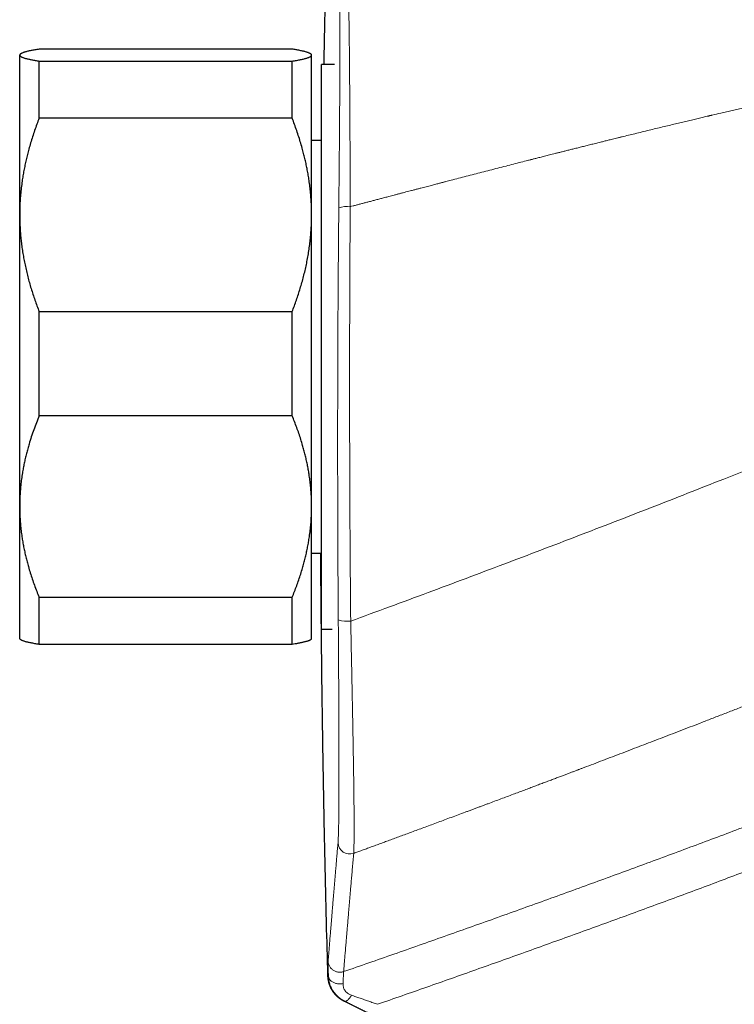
# Model space of a CAD drawing. Header units: millimetres. Extents: x 8 to 736, y 12 to 488.
# Tile 54 of 58: x 563 to 600, y 403 to 454. Entities that reach past the tile are written whole.
import ezdxf

# ---------------------------------------------------------------- set-up
doc = ezdxf.new("R2010")
doc.units = ezdxf.units.MM

msp = doc.modelspace()

# ---------------------------------------------------------------- linework, layer by layer
at = {"color": 7, "linetype": 'Continuous', "lineweight": 30}
for p, q in [((562.996, 452.072), (562.973, 452.048)), ((562.973, 452.026), (562.973, 452.048)), ((576.973, 452.332), (563.973, 452.332)), ((577.973, 452.048), (577.95, 452.071)), ((577.973, 452.026), (577.973, 452.048)), ((562.973, 443.821), (562.973, 452.026)), ((563.973, 448.789), (563.973, 451.719)), ((563.973, 451.719), (576.973, 451.719)), ((576.973, 448.789), (576.973, 451.719)), ((577.973, 443.821), (577.973, 452.026)), ((579.155, 451.548), (578.473, 451.548)), ((579.155, 451.548), (578.473, 451.548)), ((578.473, 429.118), (578.473, 451.548)), ((576.973, 448.789), (563.973, 448.789)), ((578.473, 447.648), (577.973, 447.648)), ((562.973, 428.844), (562.973, 443.821)), ((577.973, 428.844), (577.973, 443.821)), ((563.973, 433.505), (563.973, 438.854)), ((563.973, 438.854), (576.973, 438.854)), ((576.973, 433.505), (576.973, 438.854)), ((576.973, 433.505), (563.973, 433.505)), ((562.973, 422.048), (562.973, 428.844)), ((577.973, 422.048), (577.973, 428.844)), ((578.473, 422.548), (578.473, 429.118)), ((577.973, 426.448), (578.473, 426.448)), ((563.973, 424.183), (576.973, 424.183)), ((563.973, 421.764), (563.973, 424.183)), ((576.973, 421.764), (576.973, 424.183)), ((578.473, 422.548), (579.02, 422.548)), ((578.473, 422.548), (579.02, 422.548)), ((562.973, 422.048), (562.996, 422.025)), ((576.973, 421.764), (563.973, 421.764)), ((577.95, 422.025), (577.973, 422.048)), ((579.631, 403.453), (589.844, 398.427))]:
    msp.add_line(p, q, dxfattribs=at)
at = {"color": 252, "linetype": 'Continuous', "lineweight": 0}
for p, q in [((578.835, 404.742), (578.825, 404.746)), ((579.66, 403.442), (579.669, 403.439)), ((579.669, 403.439), (579.661, 403.442))]:
    msp.add_line(p, q, dxfattribs=at)
at = {"color": 252, "linetype": 'Continuous', "lineweight": 0, "flags": 128}
for points in [[(578.835, 404.742), (578.837, 404.712), (578.842, 404.683), (578.851, 404.654), (578.861, 404.625), (578.875, 404.597), (578.891, 404.57), (578.91, 404.543), (578.932, 404.518), (578.956, 404.494), (578.982, 404.471), (579.01, 404.45), (579.041, 404.43), (579.073, 404.411), (579.107, 404.394), (579.142, 404.379), (579.179, 404.366), (579.218, 404.355), (579.257, 404.345), (579.297, 404.338), (579.338, 404.333), (579.379, 404.329), (579.42, 404.328), (579.462, 404.329), (579.503, 404.332), (579.544, 404.337), (579.585, 404.344)], [(580.023, 403.748), (580.001, 403.713), (579.979, 403.679), (579.957, 403.648), (579.934, 403.617), (579.912, 403.589), (579.889, 403.563), (579.867, 403.538), (579.845, 403.516), (579.824, 403.497), (579.803, 403.48), (579.783, 403.465), (579.764, 403.453), (579.745, 403.444), (579.728, 403.437), (579.711, 403.433), (579.696, 403.432), (579.682, 403.434), (579.669, 403.439)]]:
    msp.add_lwpolyline(points, dxfattribs=at)
at = {"color": 252, "linetype": 'Continuous', "lineweight": 0}
for centre, radius, start, end in [((579.803, 442.731), 1.52, 84.1739, 106.5781), ((579.814, 424.603), 1.651, 253.4163, 275.7709), ((579.928, 411.597), 0.6, 181.8236, 289.9877)]:
    msp.add_arc(centre, radius, start, end, dxfattribs=at)
at = {"color": 7, "linetype": 'Continuous', "lineweight": 30}
for points, knots in [([(578.788, 459.805), (578.763, 458.875), (578.71, 456.906), (578.646, 454.153), (578.61, 452.331), (578.595, 451.548)], [0, 0, 0, 0, 0.33783, 0.715722, 1, 1, 1, 1]), ([(563.973, 452.332), (563.935, 452.326), (563.858, 452.314), (563.751, 452.295), (563.649, 452.277), (563.554, 452.258), (563.465, 452.239), (563.383, 452.221), (563.308, 452.202), (563.24, 452.183), (563.178, 452.163), (563.125, 452.144), (563.079, 452.125), (563.041, 452.105), (563.01, 452.085), (562.989, 452.065), (562.975, 452.046), (562.974, 452.032), (562.973, 452.026)], [0, 0, 0, 0, 0.062057, 0.124124, 0.186189, 0.248244, 0.310077, 0.371921, 0.433764, 0.495595, 0.558031, 0.620481, 0.682931, 0.745365, 0.809015, 0.872683, 0.936351, 1, 1, 1, 1]), ([(577.973, 452.026), (577.972, 452.029), (577.972, 452.038), (577.966, 452.053), (577.953, 452.069), (577.934, 452.086), (577.905, 452.105), (577.867, 452.125), (577.82, 452.144), (577.765, 452.164), (577.702, 452.184), (577.63, 452.204), (577.55, 452.224), (577.462, 452.243), (577.366, 452.263), (577.269, 452.282), (577.171, 452.299), (577.075, 452.316), (577.007, 452.327), (576.973, 452.332)], [0, 0, 0, 0, 0.034083, 0.086059, 0.13804, 0.190015, 0.253414, 0.316836, 0.380268, 0.443694, 0.507094, 0.57244, 0.637806, 0.703182, 0.768553, 0.833903, 0.889267, 0.944635, 1, 1, 1, 1]), ([(562.973, 452.026), (562.973, 452.022), (562.974, 452.012), (562.982, 451.995), (562.999, 451.976), (563.025, 451.956), (563.059, 451.936), (563.101, 451.917), (563.152, 451.897), (563.211, 451.877), (563.278, 451.858), (563.353, 451.838), (563.431, 451.82), (563.512, 451.802), (563.594, 451.785), (563.681, 451.769), (563.773, 451.752), (563.87, 451.735), (563.939, 451.724), (563.973, 451.719)], [0, 0, 0, 0, 0.034083, 0.096966, 0.159874, 0.222792, 0.285703, 0.348587, 0.4123, 0.476036, 0.539781, 0.60352, 0.667237, 0.722629, 0.778026, 0.833419, 0.888945, 0.944474, 1, 1, 1, 1]), ([(576.973, 451.719), (577.013, 451.725), (577.093, 451.738), (577.205, 451.758), (577.31, 451.777), (577.41, 451.797), (577.502, 451.817), (577.587, 451.837), (577.666, 451.857), (577.736, 451.878), (577.798, 451.899), (577.851, 451.92), (577.895, 451.941), (577.93, 451.962), (577.954, 451.983), (577.97, 452.004), (577.972, 452.018), (577.973, 452.026)], [0, 0, 0, 0, 0.065066, 0.130137, 0.195203, 0.26048, 0.325763, 0.391039, 0.458408, 0.525817, 0.593243, 0.660665, 0.728065, 0.795429, 0.863616, 0.931814, 1, 1, 1, 1]), ([(563.973, 448.789), (563.932, 448.684), (563.852, 448.474), (563.739, 448.157), (563.632, 447.838), (563.533, 447.517), (563.446, 447.212), (563.369, 446.923), (563.303, 446.65), (563.243, 446.378), (563.189, 446.105), (563.14, 445.832), (563.094, 445.535), (563.052, 445.213), (563.017, 444.866), (562.992, 444.518), (562.976, 444.17), (562.974, 443.938), (562.973, 443.821)], [0, 0, 0, 0, 0.065617, 0.131252, 0.19689, 0.262521, 0.328134, 0.383158, 0.438187, 0.493212, 0.547625, 0.602042, 0.656455, 0.725142, 0.793864, 0.862595, 0.931314, 1, 1, 1, 1]), ([(577.973, 443.821), (577.972, 443.879), (577.972, 444.044), (577.964, 444.315), (577.946, 444.636), (577.92, 444.957), (577.886, 445.276), (577.845, 445.578), (577.8, 445.862), (577.752, 446.129), (577.699, 446.393), (577.641, 446.655), (577.578, 446.914), (577.505, 447.196), (577.418, 447.499), (577.317, 447.825), (577.21, 448.148), (577.095, 448.47), (577.014, 448.683), (576.973, 448.789)], [0, 0, 0, 0, 0.034083, 0.097391, 0.160725, 0.224069, 0.287405, 0.350714, 0.403934, 0.457159, 0.510379, 0.562664, 0.614953, 0.667239, 0.733776, 0.800332, 0.866897, 0.933458, 1, 1, 1, 1]), ([(562.973, 443.821), (562.973, 443.764), (562.974, 443.606), (562.981, 443.348), (562.997, 443.047), (563.02, 442.747), (563.05, 442.447), (563.089, 442.147), (563.134, 441.846), (563.187, 441.547), (563.247, 441.246), (563.314, 440.945), (563.389, 440.643), (563.47, 440.342), (563.558, 440.042), (563.653, 439.743), (563.753, 439.445), (563.86, 439.148), (563.935, 438.952), (563.973, 438.854)], [0, 0, 0, 0, 0.0340829, 0.0933835, 0.1526989, 0.2120147, 0.271316, 0.3310745, 0.3908466, 0.4506197, 0.5103794, 0.571401, 0.6324347, 0.6934696, 0.7544929, 0.8158642, 0.877245, 0.938627, 1, 1, 1, 1]), ([(576.973, 438.854), (577.011, 438.952), (577.086, 439.149), (577.192, 439.446), (577.293, 439.744), (577.388, 440.045), (577.477, 440.348), (577.559, 440.652), (577.635, 440.959), (577.704, 441.268), (577.765, 441.581), (577.82, 441.897), (577.866, 442.215), (577.905, 442.534), (577.935, 442.854), (577.957, 443.176), (577.97, 443.499), (577.972, 443.714), (577.973, 443.821)], [0, 0, 0, 0, 0.061481, 0.12297, 0.184459, 0.245938, 0.307751, 0.369576, 0.4314, 0.493211, 0.556282, 0.61937, 0.682456, 0.745525, 0.809135, 0.872763, 0.936391, 1, 1, 1, 1]), ([(563.973, 433.505), (563.924, 433.386), (563.827, 433.147), (563.693, 432.786), (563.568, 432.422), (563.466, 432.096), (563.384, 431.809), (563.319, 431.561), (563.259, 431.313), (563.205, 431.065), (563.156, 430.817), (563.109, 430.547), (563.066, 430.255), (563.028, 429.941), (563, 429.625), (562.982, 429.31), (562.974, 429.049), (562.973, 428.894), (562.973, 428.844)], [0, 0, 0, 0, 0.079536, 0.159092, 0.238644, 0.318175, 0.371508, 0.424845, 0.478178, 0.530957, 0.58374, 0.636519, 0.702911, 0.769333, 0.835765, 0.902185, 0.968576, 1, 1, 1, 1]), ([(577.973, 428.844), (577.973, 428.894), (577.972, 429.045), (577.964, 429.296), (577.947, 429.598), (577.921, 429.899), (577.887, 430.2), (577.847, 430.484), (577.802, 430.751), (577.754, 431.002), (577.701, 431.251), (577.643, 431.497), (577.58, 431.741), (577.506, 432.006), (577.419, 432.291), (577.318, 432.598), (577.21, 432.902), (577.096, 433.205), (577.014, 433.405), (576.973, 433.505)], [0, 0, 0, 0, 0.031424, 0.094899, 0.158401, 0.221913, 0.285416, 0.348893, 0.402256, 0.455625, 0.508989, 0.561409, 0.613834, 0.666254, 0.732989, 0.799742, 0.866504, 0.933261, 1, 1, 1, 1]), ([(562.973, 428.844), (562.974, 428.74), (562.975, 428.533), (562.99, 428.221), (563.013, 427.91), (563.045, 427.6), (563.083, 427.307), (563.127, 427.031), (563.175, 426.772), (563.228, 426.515), (563.286, 426.261), (563.349, 426.01), (563.424, 425.736), (563.513, 425.44), (563.616, 425.123), (563.727, 424.808), (563.846, 424.494), (563.93, 424.287), (563.973, 424.183)], [0, 0, 0, 0, 0.065449, 0.130926, 0.196415, 0.261894, 0.327345, 0.382403, 0.437466, 0.492525, 0.54654, 0.60056, 0.654576, 0.723644, 0.792733, 0.861832, 0.930927, 1, 1, 1, 1]), ([(576.973, 424.183), (577.013, 424.282), (577.094, 424.478), (577.206, 424.776), (577.313, 425.075), (577.413, 425.376), (577.5, 425.663), (577.576, 425.934), (577.642, 426.19), (577.703, 426.446), (577.757, 426.702), (577.805, 426.957), (577.852, 427.236), (577.893, 427.539), (577.929, 427.864), (577.954, 428.191), (577.97, 428.517), (577.972, 428.735), (577.973, 428.844)], [0, 0, 0, 0, 0.065617, 0.131252, 0.19689, 0.262521, 0.328134, 0.383158, 0.438187, 0.493212, 0.547625, 0.602042, 0.656455, 0.725142, 0.793864, 0.862595, 0.931314, 1, 1, 1, 1]), ([(578.428, 426.448), (578.428, 426.309), (578.434, 425.13), (578.453, 422.91), (578.487, 419.789), (578.531, 416.687), (578.584, 413.603), (578.647, 410.539), (578.715, 407.596), (578.767, 405.674), (578.792, 404.774)], [0, 0, 0, 0, 0.0192403, 0.1632148, 0.3071946, 0.4511749, 0.5925826, 0.7339866, 0.8753849, 1, 1, 1, 1]), ([(563.973, 421.764), (563.935, 421.771), (563.858, 421.783), (563.751, 421.801), (563.65, 421.82), (563.554, 421.839), (563.465, 421.857), (563.383, 421.876), (563.308, 421.895), (563.24, 421.914), (563.179, 421.933), (563.125, 421.953), (563.079, 421.972), (563.041, 421.992), (563.013, 422.009), (563.001, 422.021), (562.996, 422.026)], [0, 0, 0, 0, 0.072599, 0.145197, 0.217885, 0.290571, 0.362896, 0.43522, 0.507659, 0.580097, 0.653115, 0.726132, 0.799294, 0.872454, 0.946882, 1, 1, 1, 1]), ([(577.95, 422.026), (577.949, 422.025), (577.945, 422.02), (577.933, 422.01), (577.911, 421.995), (577.88, 421.979), (577.844, 421.962), (577.803, 421.946), (577.755, 421.93), (577.702, 421.913), (577.643, 421.897), (577.577, 421.88), (577.507, 421.863), (577.431, 421.847), (577.35, 421.83), (577.27, 421.815), (577.195, 421.802), (577.1, 421.785), (577.024, 421.773), (576.973, 421.764)], [0, 0, 0, 0, 0.0062647, 0.0519143, 0.1136675, 0.1754266, 0.2371802, 0.2991367, 0.3610987, 0.4230557, 0.4867214, 0.5503925, 0.6140588, 0.677899, 0.741744, 0.8055848, 0.854176, 0.9027671, 1, 1, 1, 1]), ([(578.791, 404.773), (578.793, 404.751), (578.796, 404.706), (578.801, 404.64), (578.809, 404.575), (578.819, 404.513), (578.831, 404.452), (578.847, 404.391), (578.865, 404.329), (578.887, 404.266), (578.911, 404.207), (578.935, 404.156), (578.957, 404.111), (578.977, 404.073), (578.998, 404.037), (579.019, 404.003), (579.04, 403.97), (579.059, 403.942), (579.077, 403.917), (579.092, 403.897), (579.108, 403.877), (579.123, 403.858), (579.138, 403.84), (579.152, 403.823), (579.166, 403.807), (579.182, 403.79), (579.198, 403.773), (579.215, 403.755), (579.233, 403.738), (579.251, 403.721), (579.269, 403.705), (579.285, 403.69), (579.301, 403.676), (579.317, 403.664), (579.331, 403.652), (579.343, 403.643), (579.353, 403.635), (579.362, 403.628), (579.369, 403.623), (579.373, 403.62), (579.376, 403.618), (579.379, 403.615), (579.383, 403.613), (579.387, 403.609), (579.392, 403.606), (579.398, 403.602), (579.404, 403.598), (579.411, 403.593), (579.419, 403.587), (579.428, 403.581), (579.438, 403.574), (579.449, 403.567), (579.46, 403.559), (579.472, 403.551), (579.485, 403.542), (579.499, 403.533), (579.514, 403.524), (579.53, 403.514), (579.547, 403.504), (579.564, 403.493), (579.583, 403.481), (579.602, 403.47), (579.615, 403.462), (579.622, 403.458)], [0, 0, 0, 0, 0.023655, 0.046045, 0.067188, 0.087113, 0.105838, 0.123377, 0.142544, 0.160108, 0.176101, 0.190561, 0.200525, 0.209666, 0.21802, 0.225631, 0.232562, 0.238892, 0.243308, 0.247499, 0.251527, 0.255465, 0.259386, 0.263369, 0.267487, 0.271806, 0.277974, 0.284712, 0.292108, 0.302684, 0.314551, 0.327727, 0.342231, 0.358087, 0.37531, 0.393915, 0.409348, 0.425627, 0.442755, 0.448702, 0.454887, 0.462275, 0.471048, 0.481206, 0.492529, 0.505187, 0.519179, 0.534505, 0.55361, 0.574447, 0.597016, 0.621316, 0.647346, 0.674595, 0.703511, 0.734092, 0.766338, 0.800958, 0.837309, 0.87539, 0.915199, 0.956737, 1, 1, 1, 1]), ([(578.791, 404.773), (578.792, 404.77), (578.794, 404.764), (578.805, 404.755), (578.818, 404.749), (578.825, 404.746)], [0, 0, 0, 0, 0.318134, 0.659067, 1, 1, 1, 1]), ([(579.66, 403.442), (579.66, 403.442), (579.66, 403.441), (579.655, 403.442), (579.642, 403.448), (579.634, 403.452), (579.631, 403.453)], [0, 0, 0, 0, 0.160593, 0.481778, 0.802964, 1, 1, 1, 1]), ([(579.631, 403.453), (579.632, 403.453), (579.636, 403.451), (579.645, 403.448), (579.656, 403.444), (579.661, 403.442)], [0, 0, 0, 0, 0.215342, 0.646026, 1, 1, 1, 1])]:
    msp.add_open_spline(points, degree=3, knots=knots, dxfattribs=at)
at = {"color": 252, "linetype": 'Continuous', "lineweight": 0}
for points, knots in [([(579.806, 456.265), (579.809, 456.244), (579.815, 456.202), (579.824, 456.105), (579.832, 455.984), (579.84, 455.838), (579.847, 455.668), (579.855, 455.474), (579.862, 455.256), (579.868, 455.016), (579.875, 454.753), (579.881, 454.469), (579.887, 454.163), (579.892, 453.837), (579.897, 453.49), (579.902, 453.124), (579.907, 452.739), (579.912, 452.336), (579.916, 451.915), (579.92, 451.48), (579.924, 451.03), (579.927, 450.567), (579.931, 450.091), (579.934, 449.603), (579.937, 449.104), (579.94, 448.571), (579.943, 448.002), (579.946, 447.397), (579.948, 446.782), (579.951, 446.158), (579.953, 445.526), (579.955, 444.887), (579.956, 444.457), (579.957, 444.242)], [0, 0, 0, 0, 0.0315372, 0.0629809, 0.0943504, 0.1256624, 0.1569316, 0.1881706, 0.2193906, 0.2506012, 0.2818109, 0.3130274, 0.3442575, 0.3755079, 0.4067849, 0.4380954, 0.4694462, 0.5008451, 0.5322267, 0.5635311, 0.5947736, 0.625968, 0.6571264, 0.6882598, 0.7193777, 0.750489, 0.7860459, 0.8216154, 0.8572074, 0.8928318, 0.9284984, 0.9642175, 1, 1, 1, 1]), ([(579.375, 455.706), (579.376, 455.694), (579.379, 455.669), (579.384, 455.618), (579.388, 455.559), (579.393, 455.488), (579.396, 455.408), (579.4, 455.319), (579.403, 455.222), (579.406, 455.12), (579.409, 455.012), (579.411, 454.897), (579.414, 454.775), (579.416, 454.644), (579.418, 454.502), (579.42, 454.348), (579.421, 454.181), (579.423, 454.005), (579.424, 453.821), (579.425, 453.629), (579.426, 453.429), (579.426, 453.273), (579.426, 453.167), (579.426, 453.122), (579.427, 453.087), (579.427, 453.059), (579.427, 453.031), (579.427, 453.002), (579.427, 452.953), (579.427, 452.882), (579.427, 452.789), (579.427, 452.692), (579.427, 452.59), (579.427, 452.482), (579.427, 452.362), (579.426, 452.231), (579.426, 452.087), (579.426, 451.933), (579.425, 451.769), (579.425, 451.595), (579.424, 451.414), (579.424, 451.226), (579.423, 451.032), (579.422, 450.828), (579.421, 450.613), (579.42, 450.393), (579.418, 450.168), (579.417, 449.939), (579.416, 449.727), (579.415, 449.537), (579.414, 449.413), (579.413, 449.332), (579.413, 449.293), (579.413, 449.254), (579.412, 449.215), (579.412, 449.176), (579.412, 449.141), (579.411, 449.037), (579.41, 448.863), (579.408, 448.612), (579.406, 448.339), (579.404, 448.042), (579.401, 447.722), (579.399, 447.397), (579.396, 447.07), (579.393, 446.74), (579.39, 446.407), (579.387, 446.06), (579.384, 445.699), (579.38, 445.324), (579.376, 444.947), (579.373, 444.568), (579.37, 444.314), (579.369, 444.187)], [0, 0, 0, 0, 0.020154, 0.040268, 0.060347, 0.080396, 0.10042, 0.120423, 0.140409, 0.158718, 0.177018, 0.195311, 0.213601, 0.231888, 0.250175, 0.270126, 0.290081, 0.310041, 0.33001, 0.349987, 0.369976, 0.389978, 0.394908, 0.39984, 0.402312, 0.404794, 0.40736, 0.410012, 0.412748, 0.420709, 0.429312, 0.437536, 0.446274, 0.455526, 0.465293, 0.476419, 0.488149, 0.500483, 0.513411, 0.526921, 0.541012, 0.554829, 0.569163, 0.584013, 0.599379, 0.615263, 0.630554, 0.646297, 0.662493, 0.67343, 0.684565, 0.687092, 0.689629, 0.692176, 0.694733, 0.6973, 0.699877, 0.70163, 0.717724, 0.733818, 0.749911, 0.769864, 0.78982, 0.809782, 0.829751, 0.849729, 0.869717, 0.889717, 0.911732, 0.933766, 0.95582, 0.977898, 1, 1, 1, 1]), ([(579.957, 444.242), (580.005, 444.255), (580.105, 444.281), (580.258, 444.322), (580.42, 444.365), (580.589, 444.41), (580.767, 444.456), (580.949, 444.505), (581.135, 444.554), (581.325, 444.604), (581.523, 444.656), (581.727, 444.71), (581.911, 444.758), (582.073, 444.801), (582.215, 444.838), (582.365, 444.878), (582.519, 444.918), (582.672, 444.958), (582.82, 444.997), (582.963, 445.035), (583.112, 445.074), (583.267, 445.114), (583.426, 445.156), (583.577, 445.196), (583.72, 445.233), (583.859, 445.269), (583.991, 445.304), (584.118, 445.337), (584.236, 445.368), (584.346, 445.397), (584.447, 445.423), (584.524, 445.443), (584.583, 445.458), (584.632, 445.471), (584.687, 445.485), (584.744, 445.5), (584.802, 445.515), (584.933, 445.549), (585.173, 445.612), (585.525, 445.703), (585.919, 445.806), (586.317, 445.909), (586.719, 446.013), (587.125, 446.117), (587.539, 446.224), (587.946, 446.328), (588.344, 446.43), (588.716, 446.525), (589.013, 446.601), (589.185, 446.644), (589.243, 446.659), (589.255, 446.662), (589.286, 446.67), (589.34, 446.684), (589.417, 446.703), (589.504, 446.726), (589.601, 446.75), (589.707, 446.777), (589.822, 446.806), (589.944, 446.837), (590.07, 446.869), (590.201, 446.902), (590.341, 446.938), (590.488, 446.975), (590.643, 447.014), (590.812, 447.056), (590.994, 447.102), (591.191, 447.152), (591.397, 447.203), (591.613, 447.257), (591.837, 447.313), (592.068, 447.371), (592.308, 447.431), (592.557, 447.493), (592.792, 447.551), (593.013, 447.606), (593.217, 447.656), (593.449, 447.714), (593.628, 447.758), (593.753, 447.789), (593.799, 447.8), (593.844, 447.811), (593.884, 447.821), (594.022, 447.855), (594.253, 447.912), (594.598, 447.996), (594.951, 448.082), (595.312, 448.17), (595.663, 448.255), (596.005, 448.337), (596.336, 448.417), (596.658, 448.494), (596.968, 448.569), (597.267, 448.64), (597.554, 448.708), (597.831, 448.774), (598.098, 448.837), (598.283, 448.881), (598.39, 448.906), (598.423, 448.914), (598.455, 448.921), (598.487, 448.929), (598.521, 448.937), (598.69, 448.976), (599.442, 449.153), (600.795, 449.467), (602.616, 449.884), (604.458, 450.299), (606.299, 450.707), (608.142, 451.109), (609.974, 451.502), (611.795, 451.886), (613.606, 452.262), (615.416, 452.632), (616.624, 452.873), (617.228, 452.994)], [0, 0, 0, 0, 0.003918, 0.008056, 0.012413, 0.016989, 0.021784, 0.026798, 0.031726, 0.036849, 0.042166, 0.047679, 0.053386, 0.057051, 0.060793, 0.064896, 0.069149, 0.073269, 0.077258, 0.081115, 0.084839, 0.089334, 0.09362, 0.097698, 0.101567, 0.105228, 0.108882, 0.112302, 0.115487, 0.118438, 0.121154, 0.123636, 0.124653, 0.125992, 0.127537, 0.129089, 0.130648, 0.132213, 0.139686, 0.150035, 0.160662, 0.171565, 0.182232, 0.193151, 0.204322, 0.215745, 0.226007, 0.236464, 0.245827, 0.249995, 0.250296, 0.250533, 0.250969, 0.252795, 0.254878, 0.257219, 0.259817, 0.262673, 0.265786, 0.269156, 0.272472, 0.276004, 0.279753, 0.283717, 0.287898, 0.292296, 0.297328, 0.302617, 0.308162, 0.313963, 0.320021, 0.326219, 0.332665, 0.339359, 0.346299, 0.351642, 0.357123, 0.362742, 0.37037, 0.371591, 0.372817, 0.374049, 0.375207, 0.376104, 0.385104, 0.393907, 0.403868, 0.413565, 0.422998, 0.432167, 0.441072, 0.449712, 0.458089, 0.466041, 0.47374, 0.481185, 0.488377, 0.495217, 0.496094, 0.496967, 0.497836, 0.498701, 0.499562, 0.500538, 0.512306, 0.560058, 0.609377, 0.658683, 0.707978, 0.757261, 0.806533, 0.854915, 0.903286, 0.951648, 1, 1, 1, 1]), ([(579.369, 444.187), (579.366, 443.871), (579.36, 443.239), (579.352, 442.29), (579.344, 441.342), (579.337, 440.394), (579.331, 439.445), (579.326, 438.497), (579.321, 437.516), (579.317, 436.505), (579.314, 435.461), (579.312, 434.418), (579.31, 433.375), (579.309, 432.332), (579.31, 431.288), (579.311, 430.245), (579.313, 429.202), (579.316, 428.159), (579.319, 427.122), (579.324, 426.092), (579.329, 425.068), (579.335, 424.044), (579.34, 423.361), (579.343, 423.02)], [0, 0, 0, 0, 0.044944, 0.089847, 0.134714, 0.179549, 0.224356, 0.269137, 0.313899, 0.363117, 0.41232, 0.461513, 0.510702, 0.559893, 0.609089, 0.658297, 0.707522, 0.75677, 0.806045, 0.854473, 0.902938, 0.951445, 1, 1, 1, 1]), ([(579.957, 444.242), (579.955, 443.925), (579.95, 443.289), (579.944, 442.336), (579.939, 441.382), (579.935, 440.428), (579.931, 439.475), (579.928, 438.521), (579.926, 437.535), (579.925, 436.518), (579.924, 435.469), (579.924, 434.42), (579.925, 433.371), (579.927, 432.322), (579.929, 431.273), (579.933, 430.225), (579.937, 429.176), (579.942, 428.127), (579.948, 427.085), (579.955, 426.048), (579.963, 425.019), (579.971, 423.989), (579.977, 423.303), (579.98, 422.96)], [0, 0, 0, 0, 0.044941, 0.089843, 0.134708, 0.179541, 0.224346, 0.269127, 0.313887, 0.363105, 0.412307, 0.4615, 0.510689, 0.55988, 0.609077, 0.658286, 0.707512, 0.756761, 0.806037, 0.854467, 0.902934, 0.951443, 1, 1, 1, 1]), ([(579.98, 422.96), (580.646, 423.204), (581.972, 423.69), (583.948, 424.423), (585.903, 425.153), (587.837, 425.881), (589.75, 426.606), (591.641, 427.329), (593.528, 428.056), (595.409, 428.786), (597.285, 429.52), (598.642, 430.055), (599.491, 430.391), (599.837, 430.529), (600.182, 430.666), (600.527, 430.803), (600.878, 430.943), (601.245, 431.089), (601.856, 431.333), (602.702, 431.672), (604.022, 432.204), (605.581, 432.835), (607.372, 433.565), (609.137, 434.29), (610.875, 435.01), (612.588, 435.724), (614.243, 436.419), (615.841, 437.094), (617.385, 437.751), (618.905, 438.402), (620.402, 439.047), (621.391, 439.476), (621.882, 439.69)], [0, 0, 0, 0, 0.04711, 0.093769, 0.139974, 0.185726, 0.231023, 0.275865, 0.32025, 0.365342, 0.409952, 0.454077, 0.462343, 0.470592, 0.478824, 0.487039, 0.495236, 0.503931, 0.513319, 0.539006, 0.5645, 0.607943, 0.650813, 0.693109, 0.73483, 0.775976, 0.816544, 0.854265, 0.891472, 0.928164, 0.96434, 1, 1, 1, 1]), ([(580.133, 411.033), (580.204, 411.059), (580.347, 411.111), (580.567, 411.191), (580.794, 411.275), (581.03, 411.361), (581.272, 411.45), (581.521, 411.541), (581.777, 411.635), (582.04, 411.732), (582.313, 411.832), (582.596, 411.936), (582.888, 412.044), (583.189, 412.155), (583.499, 412.269), (583.816, 412.387), (584.142, 412.507), (584.473, 412.63), (584.81, 412.755), (585.153, 412.882), (585.503, 413.012), (585.795, 413.121), (586.027, 413.207), (586.198, 413.271), (586.37, 413.335), (586.54, 413.399), (586.708, 413.461), (586.875, 413.523), (587.096, 413.606), (587.371, 413.709), (587.696, 413.83), (588.013, 413.949), (588.32, 414.064), (588.619, 414.176), (588.904, 414.283), (589.175, 414.385), (589.435, 414.483), (589.686, 414.577), (589.928, 414.669), (590.162, 414.757), (590.388, 414.842), (590.606, 414.924), (590.808, 415), (590.994, 415.071), (591.165, 415.135), (591.329, 415.198), (591.46, 415.247), (591.558, 415.284), (591.626, 415.31), (591.692, 415.335), (591.757, 415.36), (591.824, 415.385), (591.896, 415.412), (592.105, 415.492), (592.453, 415.623), (592.938, 415.808), (593.432, 415.996), (593.937, 416.188), (594.435, 416.378), (594.925, 416.566), (595.409, 416.751), (595.9, 416.939), (596.399, 417.131), (596.906, 417.326), (597.421, 417.524), (597.962, 417.733), (598.529, 417.952), (599.123, 418.182), (599.726, 418.416), (600.339, 418.654), (600.947, 418.89), (601.55, 419.126), (602.148, 419.359), (602.7, 419.575), (603.073, 419.721), (603.264, 419.796), (603.324, 419.819), (603.383, 419.843), (603.443, 419.866), (603.502, 419.889), (603.723, 419.976), (604.664, 420.346), (606.351, 421.011), (608.617, 421.91), (610.905, 422.824), (613.191, 423.743), (615.473, 424.667), (617.739, 425.589), (619.989, 426.511), (622.224, 427.433), (624.459, 428.359), (625.947, 428.981), (626.691, 429.291)], [0, 0, 0, 0, 0.004492, 0.009158, 0.013998, 0.019013, 0.024201, 0.029466, 0.034899, 0.0405, 0.046268, 0.052328, 0.058562, 0.064971, 0.071555, 0.078314, 0.085247, 0.092356, 0.099491, 0.106795, 0.114266, 0.121906, 0.125417, 0.129136, 0.13281, 0.136439, 0.140024, 0.143564, 0.147059, 0.154198, 0.161143, 0.167894, 0.174451, 0.180815, 0.186985, 0.192694, 0.198226, 0.203581, 0.20876, 0.213763, 0.218589, 0.223238, 0.227711, 0.231501, 0.235155, 0.238672, 0.242052, 0.243525, 0.24497, 0.246388, 0.247779, 0.249141, 0.25063, 0.252397, 0.262557, 0.272925, 0.2835, 0.294283, 0.305273, 0.315443, 0.325785, 0.336299, 0.346983, 0.357839, 0.368867, 0.380066, 0.392582, 0.405307, 0.418238, 0.431377, 0.444724, 0.457368, 0.470193, 0.483198, 0.492928, 0.49421, 0.495493, 0.496778, 0.498064, 0.499352, 0.500547, 0.512301, 0.560005, 0.609283, 0.658559, 0.707834, 0.757098, 0.806318, 0.85469, 0.903094, 0.951531, 1, 1, 1, 1]), ([(579.343, 423.02), (579.344, 422.891), (579.345, 422.632), (579.348, 422.247), (579.351, 421.863), (579.353, 421.482), (579.356, 421.104), (579.358, 420.736), (579.36, 420.378), (579.362, 420.03), (579.364, 419.685), (579.366, 419.344), (579.368, 419.057), (579.369, 418.821), (579.37, 418.643), (579.371, 418.526), (579.371, 418.471), (579.371, 418.469), (579.371, 418.468), (579.371, 418.467), (579.371, 418.466), (579.371, 418.461), (579.371, 418.45), (579.371, 418.43), (579.371, 418.398), (579.371, 418.358), (579.372, 418.308), (579.372, 418.249), (579.372, 418.181), (579.372, 418.104), (579.373, 418.018), (579.373, 417.924), (579.374, 417.821), (579.374, 417.711), (579.374, 417.594), (579.375, 417.468), (579.375, 417.334), (579.376, 417.192), (579.376, 417.041), (579.377, 416.882), (579.377, 416.717), (579.378, 416.587), (579.378, 416.494), (579.378, 416.449), (579.378, 416.413), (579.378, 416.386), (579.378, 416.359), (579.378, 416.332), (579.378, 416.263), (579.379, 416.136), (579.379, 415.95), (579.379, 415.747), (579.379, 415.566), (579.379, 415.406), (579.379, 415.266), (579.379, 415.128), (579.379, 414.99), (579.379, 414.853), (579.379, 414.719), (579.379, 414.554), (579.378, 414.361), (579.377, 414.142), (579.376, 413.925), (579.375, 413.711), (579.374, 413.501), (579.372, 413.301), (579.37, 413.109), (579.368, 412.933), (579.366, 412.771), (579.364, 412.622), (579.362, 412.481), (579.359, 412.349), (579.356, 412.225), (579.353, 412.109), (579.35, 412.005), (579.347, 411.912), (579.343, 411.83), (579.34, 411.755), (579.336, 411.688), (579.332, 411.628), (579.33, 411.594), (579.328, 411.578)], [0, 0, 0, 0, 0.023425, 0.046828, 0.070211, 0.093575, 0.116923, 0.140257, 0.162246, 0.184225, 0.206197, 0.228163, 0.250126, 0.262398, 0.274669, 0.285469, 0.285747, 0.285794, 0.285813, 0.285861, 0.285962, 0.286185, 0.286728, 0.288208, 0.290311, 0.293036, 0.296383, 0.300353, 0.304945, 0.31016, 0.315998, 0.322459, 0.329543, 0.337107, 0.345274, 0.354042, 0.363414, 0.373576, 0.384364, 0.395781, 0.407826, 0.420502, 0.424617, 0.428533, 0.43057, 0.432612, 0.434658, 0.436708, 0.438763, 0.450142, 0.465749, 0.481602, 0.497704, 0.509025, 0.520448, 0.531975, 0.543604, 0.555336, 0.567171, 0.578655, 0.599226, 0.619779, 0.640316, 0.662302, 0.684274, 0.706234, 0.728183, 0.750124, 0.770067, 0.790007, 0.809948, 0.829892, 0.849842, 0.8698, 0.889771, 0.908091, 0.926427, 0.944782, 0.96316, 0.981565, 1, 1, 1, 1]), ([(579.98, 422.96), (579.985, 422.754), (579.993, 422.342), (580.007, 421.73), (580.019, 421.124), (580.032, 420.525), (580.044, 419.934), (580.056, 419.351), (580.066, 418.803), (580.076, 418.288), (580.085, 417.805), (580.094, 417.332), (580.102, 416.87), (580.11, 416.418), (580.117, 415.979), (580.124, 415.551), (580.13, 415.138), (580.136, 414.739), (580.141, 414.357), (580.145, 413.991), (580.149, 413.644), (580.152, 413.314), (580.154, 413.003), (580.156, 412.711), (580.156, 412.439), (580.156, 412.187), (580.156, 411.955), (580.154, 411.745), (580.152, 411.556), (580.148, 411.39), (580.144, 411.246), (580.139, 411.124), (580.135, 411.063), (580.133, 411.033)], [0, 0, 0, 0, 0.035732, 0.071417, 0.107064, 0.142679, 0.178271, 0.213846, 0.249415, 0.28054, 0.311675, 0.342827, 0.374007, 0.405224, 0.436491, 0.467822, 0.49923, 0.530656, 0.562032, 0.593365, 0.624662, 0.655928, 0.687169, 0.718392, 0.749604, 0.780811, 0.812022, 0.843246, 0.874495, 0.905779, 0.937114, 0.968515, 1, 1, 1, 1]), ([(579.618, 404.96), (580.48, 405.259), (582.205, 405.858), (584.788, 406.766), (587.369, 407.683), (589.947, 408.608), (592.506, 409.536), (595.047, 410.467), (597.569, 411.401), (600.089, 412.343), (602.622, 413.299), (605.169, 414.27), (607.731, 415.257), (610.289, 416.251), (612.843, 417.255), (615.394, 418.267), (617.942, 419.286), (619.638, 419.973), (620.486, 420.317)], [0, 0, 0, 0, 0.062721, 0.125442, 0.188163, 0.250883, 0.313604, 0.375204, 0.436804, 0.498404, 0.560004, 0.622861, 0.685717, 0.748574, 0.811431, 0.874287, 0.937144, 1, 1, 1, 1]), ([(581.357, 403.281), (582.201, 403.575), (583.888, 404.163), (586.415, 405.055), (588.938, 405.954), (591.457, 406.861), (593.958, 407.77), (596.441, 408.682), (598.905, 409.596), (601.365, 410.517), (603.838, 411.453), (606.325, 412.402), (608.825, 413.366), (611.321, 414.338), (613.813, 415.317), (616.302, 416.305), (618.787, 417.3), (620.441, 417.97), (621.267, 418.305)], [0, 0, 0, 0, 0.062845, 0.12567, 0.188476, 0.251263, 0.314033, 0.375665, 0.437281, 0.498882, 0.560468, 0.623297, 0.686112, 0.748913, 0.811702, 0.874479, 0.937245, 1, 1, 1, 1]), ([(579.328, 411.578), (579.319, 411.466), (579.3, 411.244), (579.272, 410.921), (579.245, 410.606), (579.219, 410.3), (579.194, 410.004), (579.17, 409.719), (579.147, 409.444), (579.124, 409.177), (579.102, 408.916), (579.081, 408.663), (579.06, 408.417), (579.041, 408.179), (579.021, 407.95), (579.003, 407.729), (578.986, 407.518), (578.969, 407.314), (578.953, 407.12), (578.938, 406.935), (578.923, 406.758), (578.909, 406.589), (578.896, 406.43), (578.884, 406.279), (578.872, 406.132), (578.86, 405.99), (578.849, 405.854), (578.839, 405.728), (578.83, 405.613), (578.824, 405.544), (578.821, 405.51)], [0, 0, 0, 0, 0.035167, 0.070326, 0.105477, 0.140621, 0.175759, 0.210264, 0.244763, 0.279258, 0.313749, 0.34894, 0.384128, 0.419313, 0.454496, 0.489678, 0.524859, 0.56004, 0.59522, 0.630402, 0.665585, 0.70077, 0.735958, 0.771148, 0.806342, 0.845061, 0.883785, 0.922516, 0.961254, 1, 1, 1, 1]), ([(579.618, 404.96), (579.62, 404.991), (579.625, 405.053), (579.634, 405.156), (579.643, 405.268), (579.653, 405.388), (579.664, 405.517), (579.675, 405.653), (579.687, 405.796), (579.7, 405.948), (579.713, 406.109), (579.728, 406.28), (579.743, 406.461), (579.759, 406.65), (579.775, 406.848), (579.793, 407.055), (579.811, 407.27), (579.83, 407.495), (579.85, 407.727), (579.87, 407.969), (579.891, 408.219), (579.913, 408.478), (579.936, 408.746), (579.96, 409.022), (579.985, 409.317), (580.012, 409.631), (580.041, 409.965), (580.071, 410.31), (580.101, 410.665), (580.123, 410.91), (580.133, 411.033)], [0, 0, 0, 0, 0.0351474, 0.0702881, 0.1054228, 0.1405518, 0.1756759, 0.2101684, 0.2446572, 0.2791427, 0.3136255, 0.3488097, 0.3839923, 0.4191737, 0.4543544, 0.4895352, 0.5247164, 0.5598988, 0.5950828, 0.630269, 0.6654579, 0.7006503, 0.7358465, 0.7710472, 0.806253, 0.8449858, 0.8837261, 0.9224748, 0.9612325, 1, 1, 1, 1]), ([(578.821, 405.51), (578.821, 405.509), (578.821, 405.507), (578.821, 405.5), (578.821, 405.489), (578.821, 405.473), (578.821, 405.454), (578.821, 405.432), (578.821, 405.408), (578.822, 405.382), (578.822, 405.357), (578.822, 405.339), (578.823, 405.326), (578.823, 405.319), (578.823, 405.312), (578.823, 405.304), (578.823, 405.297), (578.824, 405.27), (578.824, 405.221), (578.826, 405.142), (578.828, 405.055), (578.83, 404.959), (578.832, 404.855), (578.834, 404.78), (578.835, 404.742)], [0, 0, 0, 0, 0.036149, 0.07735, 0.123576, 0.174804, 0.231019, 0.27541, 0.32248, 0.372234, 0.406548, 0.44204, 0.451531, 0.461102, 0.470756, 0.48049, 0.490306, 0.500204, 0.583068, 0.666011, 0.749104, 0.832417, 0.916023, 1, 1, 1, 1]), ([(579.618, 404.96), (579.598, 404.954), (579.557, 404.941), (579.493, 404.93), (579.426, 404.926), (579.355, 404.929), (579.284, 404.941), (579.213, 404.963), (579.144, 404.993), (579.079, 405.032), (579.019, 405.079), (578.967, 405.133), (578.922, 405.192), (578.885, 405.254), (578.857, 405.319), (578.837, 405.383), (578.825, 405.447), (578.823, 405.49), (578.821, 405.51)], [0, 0, 0, 0, 0.055087, 0.112817, 0.173024, 0.235462, 0.299808, 0.365663, 0.432564, 0.5, 0.567436, 0.634337, 0.700192, 0.764538, 0.826976, 0.887183, 0.944913, 1, 1, 1, 1]), ([(578.825, 404.746), (578.829, 404.68), (578.838, 404.55), (578.879, 404.354), (578.948, 404.164), (579.044, 403.983), (579.165, 403.817), (579.311, 403.67), (579.481, 403.549), (579.6, 403.478), (579.66, 403.442)], [0, 0, 0, 0, 0.124774, 0.250084, 0.375933, 0.501606, 0.626567, 0.750699, 0.874845, 1, 1, 1, 1]), ([(579.669, 403.439), (579.638, 403.455), (579.575, 403.487), (579.486, 403.544), (579.401, 403.607), (579.316, 403.679), (579.235, 403.759), (579.177, 403.827), (579.14, 403.874), (579.121, 403.899), (579.104, 403.924), (579.086, 403.949), (579.07, 403.975), (579.043, 404.017), (579.008, 404.078), (578.968, 404.16), (578.931, 404.248), (578.899, 404.339), (578.873, 404.436), (578.853, 404.535), (578.839, 404.638), (578.836, 404.707), (578.835, 404.742)], [0, 0, 0, 0, 0.060844, 0.122417, 0.1846, 0.247271, 0.317888, 0.3888, 0.407406, 0.426019, 0.444636, 0.463255, 0.481874, 0.50049, 0.554946, 0.611882, 0.671218, 0.732858, 0.79669, 0.862585, 0.930404, 1, 1, 1, 1]), ([(579.618, 404.96), (579.617, 404.957), (579.617, 404.951), (579.616, 404.933), (579.614, 404.907), (579.613, 404.873), (579.61, 404.832), (579.608, 404.783), (579.605, 404.727), (579.601, 404.664), (579.598, 404.594), (579.594, 404.517), (579.59, 404.434), (579.587, 404.374), (579.585, 404.344)], [0, 0, 0, 0, 0.0842202, 0.167857, 0.2510508, 0.3339345, 0.4166345, 0.4992712, 0.5819599, 0.6648121, 0.747936, 0.8314382, 0.9154243, 1, 1, 1, 1]), ([(580.023, 403.748), (579.984, 403.763), (579.909, 403.793), (579.813, 403.856), (579.734, 403.927), (579.674, 404.005), (579.629, 404.088), (579.6, 404.174), (579.584, 404.26), (579.585, 404.316), (579.585, 404.344)], [0, 0, 0, 0, 0.137212, 0.266356, 0.390659, 0.512614, 0.633907, 0.755456, 0.877548, 1, 1, 1, 1]), ([(580.023, 403.748), (580.095, 403.722), (580.24, 403.672), (580.46, 403.595), (580.682, 403.518), (580.905, 403.439), (581.131, 403.361), (581.282, 403.308), (581.357, 403.281)], [0, 0, 0, 0, 0.16647, 0.332644, 0.498819, 0.665271, 0.832254, 1, 1, 1, 1]), ([(579.669, 403.439), (579.734, 403.407), (579.865, 403.342), (580.065, 403.244), (580.265, 403.145), (580.467, 403.046), (580.671, 402.945), (580.876, 402.845), (581.013, 402.777), (581.082, 402.743)], [0, 0, 0, 0, 0.1434477, 0.2863052, 0.4288216, 0.5712335, 0.7137639, 0.8566215, 1, 1, 1, 1])]:
    msp.add_open_spline(points, degree=3, knots=knots, dxfattribs=at)

doc.saveas('drawing.dxf')
